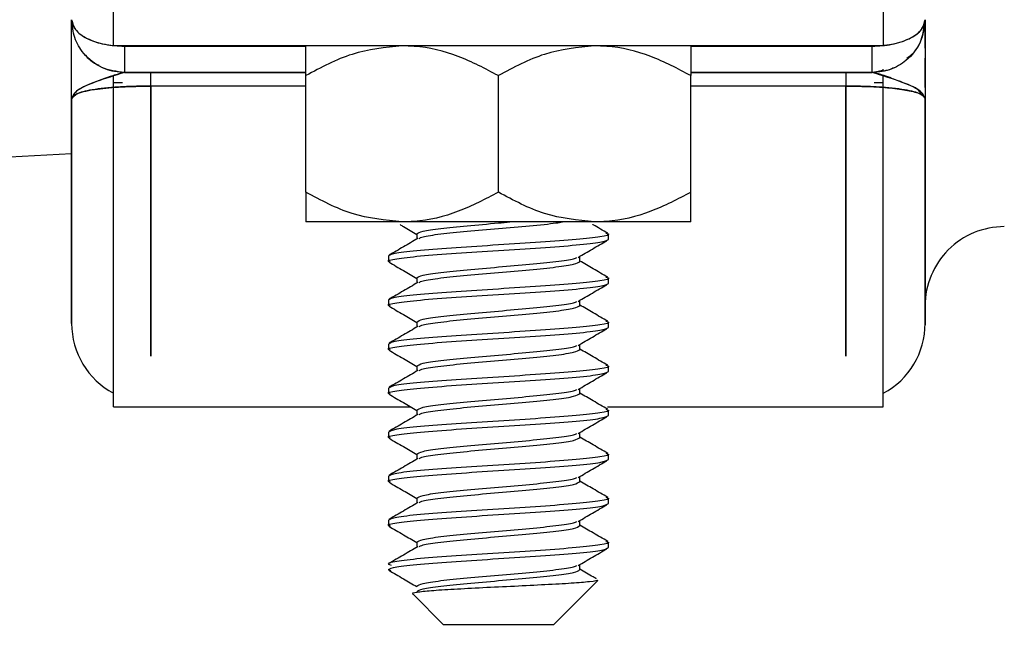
# Model space of a CAD drawing. Header units: inches. Extents: x 0.6 to 33.8, y 0 to 21.7.
# Tile 24 of 210: x 10.502 to 10.782, y 9.969 to 10.148. Entities that reach past the tile are written whole.
import ezdxf

# ---------------------------------------------------------------- set-up
doc = ezdxf.new("R2010")
doc.units = ezdxf.units.IN
doc.header["$MEASUREMENT"] = 0
doc.layers.add('FORMAT', color=7, linetype='Continuous')
doc.styles.add('SLDTEXTSTYLE3', font='TXT', dxfattribs={"width": 0.75})
doc.dimstyles.new('SLDDIMSTYLE0', dxfattribs={"dimtxt": 0.125, "dimasz": 0.13, "dimexe": 0, "dimexo": 0.0625, "dimgap": 0.03125, "dimtad": 0, "dimtih": 1, "dimtoh": 1, "dimdec": 1, "dimlfac": 4, "dimrnd": 1e-09, "dimzin": 12, "dimdsep": 46, "dimtxsty": 'SLDTEXTSTYLE3', "dimsah": 1, "dimcen": 0.09, "dimadec": 0, "dimazin": 3, "dimtfac": 1, "dimtdec": 1, "dimtofl": 0, "dimtmove": 0, "dimatfit": 3, "dimfxl": 1, "dimfrac": 2, "dimtolj": 1, "dimtzin": 12, "dimarcsym": 0})

# ---------------------------------------------------------------- blocks, each defined once
blk = doc.blocks.new('_D_1')
at = {"layer": 'FORMAT'}
for p, q in [((6.1417466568, 17.3401102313), (2.5481797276, 17.3401102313)), ((2.6731797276, 17.3401102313), (2.6731797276, 11.0747332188)), ((2.4884575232, 11.0493425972), (2.4503715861, 11.0493425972)), ((2.4503715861, 11.0493425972), (2.4503715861, 10.8509050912)), ((2.8579019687, 11.0493425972), (2.8959879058, 11.0493425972)), ((2.8959879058, 11.0493425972), (2.8959879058, 10.8509050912)), ((2.4503715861, 10.8509050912), (2.4884575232, 10.8509050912)), ((2.8959879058, 10.8509050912), (2.8579019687, 10.8509050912)), ((2.6731797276, 4.3985055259), (2.6731797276, 10.6638825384)), ((13.1545117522, 4.3985055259), (2.5481797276, 4.3985055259))]:
    blk.add_line(p, q, dxfattribs=at)
for points in [[(2.6731797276, 17.3401102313), (2.6531797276, 17.2101102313), (2.6931797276, 17.2101102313)], [(2.6731797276, 4.3985055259), (2.6931797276, 4.5285055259), (2.6531797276, 4.5285055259)]]:
    blk.add_solid(points, dxfattribs=at)
at = {"layer": 'FORMAT', "char_height": 0.125, "attachment_point": 1, "style": 'SLDTEXTSTYLE3'}
for s, insert in [('1315', (2.4884575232, 11.0120385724)), ('51.8', (2.5115477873, 10.8250159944))]:
    blk.add_mtext(s, dxfattribs=dict(at, insert=insert))

msp = doc.modelspace()

# ---------------------------------------------------------------- linework, layer by layer
at = {"color": 7, "linetype": 'Continuous'}
for p, q in [((10.528894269, 10.1409836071), (10.528894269, 10.1534836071)), ((10.747644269, 10.1534836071), (10.747644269, 10.1409836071)), ((10.759519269, 10.1403205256), (10.759519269, 10.1484092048)), ((10.747644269, 10.1409836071), (10.528894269, 10.1409836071)), ((10.532019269, 10.1409092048), (10.532019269, 10.1409836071)), ((10.532019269, 10.1409836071), (10.532019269, 10.1409092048)), ((10.532019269, 10.1409092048), (10.532019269, 10.1334092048)), ((10.583581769, 10.1409092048), (10.532019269, 10.1409092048)), ((10.532019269, 10.1409092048), (10.583581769, 10.1409092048)), ((10.744519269, 10.1409092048), (10.692956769, 10.1409092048)), ((10.692956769, 10.1409092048), (10.744519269, 10.1409092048)), ((10.744519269, 10.1409836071), (10.744519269, 10.1409092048)), ((10.744519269, 10.1409092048), (10.744519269, 10.1409836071)), ((10.744519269, 10.1334092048), (10.744519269, 10.1409092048)), ((10.759519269, 10.1334092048), (10.759519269, 10.1375092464)), ((10.539519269, 10.1334092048), (10.532019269, 10.1334092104)), ((10.583581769, 10.1334092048), (10.532019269, 10.1334092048)), ((10.532019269, 10.1334092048), (10.583581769, 10.1334092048)), ((10.539519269, 10.129556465), (10.539519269, 10.1334092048)), ((10.744519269, 10.1334092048), (10.692956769, 10.1334092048)), ((10.692956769, 10.1334092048), (10.744519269, 10.1334092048)), ((10.737019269, 10.1334092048), (10.737019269, 10.129556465)), ((10.744519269, 10.1334092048), (10.7473694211, 10.1340489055)), ((10.747644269, 10.1340255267), (10.747644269, 10.1343641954)), ((10.759519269, 10.1291523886), (10.759519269, 10.1334092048)), ((10.528894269, 10.1305556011), (10.528894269, 10.1324119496)), ((10.528894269, 10.0384958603), (10.528894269, 10.1305556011)), ((10.528894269, 10.1305556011), (10.5315133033, 10.1305556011)), ((10.583581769, 10.0994437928), (10.583581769, 10.1325234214)), ((10.638269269, 10.0994437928), (10.638269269, 10.1325234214)), ((10.692956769, 10.0994437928), (10.692956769, 10.1325234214)), ((10.7450253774, 10.1305556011), (10.747644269, 10.1305556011)), ((10.747644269, 10.1305556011), (10.747644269, 10.13241208)), ((10.747644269, 10.0384958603), (10.747644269, 10.1305556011)), ((10.583581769, 10.129556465), (10.539519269, 10.129556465)), ((10.539519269, 10.129556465), (10.539519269, 10.0528496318)), ((10.583581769, 10.129556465), (10.539519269, 10.129556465)), ((10.539519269, 10.0528496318), (10.539519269, 10.129556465)), ((10.737019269, 10.129556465), (10.692956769, 10.129556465)), ((10.737019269, 10.129556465), (10.692956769, 10.129556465)), ((10.737019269, 10.0528496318), (10.737019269, 10.129556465)), ((10.737019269, 10.129556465), (10.737019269, 10.0528496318)), ((10.517019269, 10.1259092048), (10.517019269, 10.0621592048)), ((10.759519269, 10.0621592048), (10.759519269, 10.1259092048)), ((10.4874917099, 10.1088521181), (10.517019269, 10.1103995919)), ((10.610925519, 10.0909836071), (10.583581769, 10.0909836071)), ((10.665613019, 10.0909836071), (10.610925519, 10.0909836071)), ((10.692956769, 10.0909836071), (10.665613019, 10.0909836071)), ((10.6151382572, 10.0875706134), (10.6151382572, 10.0861472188)), ((10.669519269, 10.0860081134), (10.669519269, 10.0875706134)), ((10.607019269, 10.0813206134), (10.607019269, 10.0797581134)), ((10.6614002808, 10.0797581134), (10.6614002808, 10.0811990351)), ((10.6151382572, 10.0750706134), (10.6151382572, 10.0736472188)), ((10.669519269, 10.0735081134), (10.669519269, 10.0750706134)), ((10.607019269, 10.0688206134), (10.607019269, 10.0672581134)), ((10.6614002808, 10.0672581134), (10.6614002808, 10.0686990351)), ((10.6151382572, 10.0625706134), (10.6151382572, 10.0611472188)), ((10.669519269, 10.0610081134), (10.669519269, 10.0625706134)), ((10.607019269, 10.0563206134), (10.607019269, 10.0547581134)), ((10.6614002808, 10.0547581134), (10.6614002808, 10.0561990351)), ((10.6151382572, 10.0500706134), (10.6151382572, 10.0486472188)), ((10.669519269, 10.0485081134), (10.669519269, 10.0500706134)), ((10.607019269, 10.0438206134), (10.607019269, 10.0422581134)), ((10.6614002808, 10.0422581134), (10.6614002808, 10.0436990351)), ((10.528894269, 10.0384958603), (10.6133118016, 10.0384958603)), ((10.6693014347, 10.0384958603), (10.747644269, 10.0384958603)), ((10.6151382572, 10.0375706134), (10.6151382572, 10.0361472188)), ((10.669519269, 10.0360081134), (10.669519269, 10.0375706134)), ((10.607019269, 10.0313206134), (10.607019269, 10.0297581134)), ((10.6614002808, 10.0297581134), (10.6614002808, 10.0311990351)), ((10.6151382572, 10.0250706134), (10.6151382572, 10.0236472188)), ((10.669519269, 10.0235081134), (10.669519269, 10.0250706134)), ((10.607019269, 10.0188206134), (10.607019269, 10.0172581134)), ((10.6614002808, 10.0172581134), (10.6614002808, 10.0186990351)), ((10.6151382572, 10.0125706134), (10.6151382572, 10.0111472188)), ((10.669519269, 10.0110081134), (10.669519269, 10.0125706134)), ((10.607019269, 10.0063206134), (10.607019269, 10.0047581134)), ((10.6614002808, 10.0047581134), (10.6614002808, 10.0061990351)), ((10.6151382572, 10.0000706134), (10.6151382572, 9.9986472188)), ((10.669519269, 9.9985081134), (10.669519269, 10.0000706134)), ((10.6614002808, 9.9922581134), (10.6614002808, 9.9936990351)), ((10.6077168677, 9.9917889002), (10.607019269, 9.9922581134)), ((10.653894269, 9.9766331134), (10.6664878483, 9.9892266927)), ((10.6140122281, 9.9852651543), (10.622644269, 9.9766331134)), ((10.638269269, 9.9766331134), (10.622644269, 9.9766331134)), ((10.653894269, 9.9766331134), (10.638269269, 9.9766331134))]:
    msp.add_line(p, q, dxfattribs=at)
for centre, radius, start, end in [((10.782019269, 10.0671592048), 0.0225000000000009, 89.9999999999, 179.9999999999), ((10.539519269, 10.0621592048), 0.0225, 180, 241.8213572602), ((10.737019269, 10.0621592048), 0.0225000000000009, 298.1786427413, 359.9999999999)]:
    msp.add_arc(centre, radius, start, end, dxfattribs=at)
for points, knots in [([(10.015818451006, 10.18340920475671), (10.01934404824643, 10.17772164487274), (10.05403775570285, 10.12175310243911), (10.12086191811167, 10.01687945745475), (10.22238761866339, 9.872889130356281), (10.33639632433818, 9.735776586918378), (10.4604591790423, 9.604673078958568), (10.59279146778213, 9.477992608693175), (10.71771056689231, 9.365569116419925), (10.817606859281, 9.277903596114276), (10.87135451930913, 9.23032826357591), (10.8907505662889, 9.213159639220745)], [0, 0, 0, 0, 0.015286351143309, 0.1504256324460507, 0.2850071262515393, 0.4184212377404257, 0.5575859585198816, 0.69681752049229, 0.8362366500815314, 0.9409023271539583, 1, 1, 1, 1]), ([(10.5320192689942, 10.1334092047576), (10.52980544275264, 10.13370344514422), (10.52528875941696, 10.13430375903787), (10.52040201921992, 10.13837996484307), (10.5175461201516, 10.14327991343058), (10.51719617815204, 10.14668686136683), (10.51701926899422, 10.14840920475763)], [0, 0, 0, 0, 0.2653977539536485, 0.5414686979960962, 0.7681947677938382, 1, 1, 1, 1]), ([(10.51701926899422, 10.14840920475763), (10.51729830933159, 10.14731576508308), (10.51784691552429, 10.14516601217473), (10.52177836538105, 10.14268681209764), (10.52676374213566, 10.14118074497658), (10.53028299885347, 10.14099891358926), (10.53201926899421, 10.1409092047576)], [0, 0, 0, 0, 0.2935361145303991, 0.5771055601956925, 0.7913596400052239, 1, 1, 1, 1]), ([(10.51701926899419, 10.12590920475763), (10.5170192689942, 10.13171700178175), (10.51701926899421, 10.13980703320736), (10.51701926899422, 10.14736959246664), (10.51701926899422, 10.14806259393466), (10.51701926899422, 10.14840920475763)], [0, 0, 0, 0, 0.5598569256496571, 0.7798585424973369, 1, 1, 1, 1]), ([(10.51701926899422, 10.14840920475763), (10.51722155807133, 10.14747165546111), (10.51763685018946, 10.14554690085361), (10.52051851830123, 10.14340621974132), (10.52371579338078, 10.14210004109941), (10.52639449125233, 10.14140804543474), (10.52918554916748, 10.14098727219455), (10.53108113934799, 10.1409350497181), (10.53201926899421, 10.1409092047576)], [0, 0, 0, 0, 0.2517259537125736, 0.5167842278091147, 0.6485134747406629, 0.7718251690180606, 0.887076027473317, 1, 1, 1, 1]), ([(10.74451926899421, 10.14090920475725), (10.74673320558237, 10.14105628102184), (10.75125006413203, 10.14135634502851), (10.75613738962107, 10.14339434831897), (10.758992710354, 10.14584453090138), (10.75934245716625, 10.14754801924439), (10.75951926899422, 10.14840920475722)], [0, 0, 0, 0, 0.2654040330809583, 0.5414755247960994, 0.7681964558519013, 0.9999999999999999, 0.9999999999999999, 0.9999999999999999, 0.9999999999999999]), ([(10.75951926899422, 10.14840920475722), (10.75924040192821, 10.14622227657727), (10.75869214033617, 10.14192270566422), (10.75476090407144, 10.13696389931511), (10.7497750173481, 10.13395213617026), (10.74625561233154, 10.13358857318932), (10.7445192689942, 10.13340920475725)], [0, 0, 0, 0, 0.2935339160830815, 0.577097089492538, 0.7913554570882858, 1, 1, 1, 1]), ([(10.74451926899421, 10.14090920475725), (10.74545734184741, 10.14093505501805), (10.74735292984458, 10.14098729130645), (10.7501438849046, 10.14140800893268), (10.75282264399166, 10.14210000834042), (10.756019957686, 10.14340617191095), (10.75890168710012, 10.14554690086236), (10.7593169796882, 10.1474716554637), (10.75951926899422, 10.14840920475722)], [0, 0, 0, 0, 0.1129172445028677, 0.2281747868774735, 0.3514720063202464, 0.4832157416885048, 0.7482740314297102, 1, 1, 1, 1]), ([(10.75434694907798, 10.13751947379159), (10.75494397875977, 10.13793805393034), (10.75695706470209, 10.13934943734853), (10.75890963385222, 10.14330149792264), (10.75931610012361, 10.14670699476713), (10.75951926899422, 10.14840920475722)], [0, 0, 0, 0, 0.1741501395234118, 0.5872056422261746, 1, 1, 1, 1]), ([(10.75951926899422, 10.14840920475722), (10.75951926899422, 10.14783598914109), (10.75951926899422, 10.14668785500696), (10.75951926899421, 10.13766816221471), (10.75951926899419, 10.13037161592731), (10.75951926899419, 10.12590920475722)], [0, 0, 0, 0, 0.279160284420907, 0.5591498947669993, 1, 1, 1, 1]), ([(10.51701926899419, 10.12590918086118), (10.5170192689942, 10.13123480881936), (10.51701926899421, 10.1387905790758), (10.51701926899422, 10.14383908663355), (10.51701926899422, 10.14532919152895)], [0, 0, 0, 0, 0.7048424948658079, 1, 1, 1, 1]), ([(10.75951926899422, 10.14533206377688), (10.75951926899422, 10.14384456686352), (10.75951926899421, 10.13879817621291), (10.75951926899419, 10.13123971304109), (10.75951926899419, 10.1259092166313)], [0, 0, 0, 0, 0.2947645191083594, 1, 1, 1, 1]), ([(10.53201926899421, 10.1409092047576), (10.53201926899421, 10.13980745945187), (10.5320192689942, 10.13760800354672), (10.5320192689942, 10.13514732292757), (10.5320192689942, 10.13368798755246), (10.5320192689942, 10.13350211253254), (10.5320192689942, 10.1334092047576)], [0, 0, 0, 0, 0.2801398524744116, 0.5592538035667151, 0.7796974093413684, 1, 1, 1, 1]), ([(10.61092551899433, 10.14098360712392), (10.60611468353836, 10.14049447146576), (10.596569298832, 10.13952395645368), (10.58788781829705, 10.13484446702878), (10.58358176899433, 10.1325234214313)], [0, 0, 0, 0, 0.5039959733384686, 1, 1, 1, 1]), ([(10.58358176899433, 10.1325234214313), (10.58358176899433, 10.13336813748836), (10.58358176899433, 10.13776371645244), (10.58358176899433, 10.14084693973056), (10.58358176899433, 10.1409724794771), (10.58358176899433, 10.14098360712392)], [0, 0, 0, 0, 0.1781750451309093, 0.927154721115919, 1, 1, 1, 1]), ([(10.63826926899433, 10.1325234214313), (10.6345253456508, 10.13449963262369), (10.62690949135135, 10.13851962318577), (10.61746737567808, 10.14080936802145), (10.61207071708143, 10.14095310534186), (10.61092551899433, 10.14098360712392)], [0, 0, 0, 0, 0.432382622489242, 0.8795487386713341, 1, 1, 1, 1]), ([(10.66561301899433, 10.14098360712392), (10.66080218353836, 10.14049447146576), (10.65125679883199, 10.13952395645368), (10.64257531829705, 10.13484446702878), (10.63826926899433, 10.1325234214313)], [0, 0, 0, 0, 0.5039959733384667, 1, 1, 1, 1]), ([(10.69295676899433, 10.1325234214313), (10.6892128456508, 10.13449963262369), (10.68159699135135, 10.13851962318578), (10.67215487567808, 10.14080936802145), (10.66675821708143, 10.14095310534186), (10.66561301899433, 10.14098360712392)], [0, 0, 0, 0, 0.4323826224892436, 0.879548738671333, 0.9999999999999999, 0.9999999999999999, 0.9999999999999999, 0.9999999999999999]), ([(10.69295676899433, 10.14098360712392), (10.69295676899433, 10.1409724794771), (10.69295676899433, 10.14084693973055), (10.69295676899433, 10.13776371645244), (10.69295676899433, 10.13336813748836), (10.69295676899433, 10.1325234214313)], [0, 0, 0, 0, 0.0728452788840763, 0.8218249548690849, 0.9999999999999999, 0.9999999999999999, 0.9999999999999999, 0.9999999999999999]), ([(10.7445192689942, 10.13340920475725), (10.7445192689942, 10.1335513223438), (10.7445192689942, 10.13383503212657), (10.7445192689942, 10.13584783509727), (10.74451926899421, 10.13831987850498), (10.74451926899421, 10.14004627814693), (10.74451926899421, 10.14090920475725)], [0, 0, 0, 0, 0.28014296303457, 0.5592502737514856, 0.7796948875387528, 1, 1, 1, 1]), ([(10.5320192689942, 10.1334092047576), (10.53108227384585, 10.13346104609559), (10.52918886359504, 10.13356580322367), (10.52638090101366, 10.13439977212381), (10.52377294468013, 10.13582163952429), (10.52179003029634, 10.13714512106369), (10.52113002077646, 10.1382190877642), (10.52099815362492, 10.13843366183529)], [0, 0, 0, 0, 0.2187857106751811, 0.4421059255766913, 0.6810100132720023, 0.9362671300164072, 1, 1, 1, 1]), ([(10.5221794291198, 10.13720993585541), (10.52226815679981, 10.13708746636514), (10.52287628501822, 10.13624807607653), (10.52388608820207, 10.13586992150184), (10.52474855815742, 10.13554694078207)], [0, 0, 0, 0, 0.1459029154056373, 0.9999999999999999, 0.9999999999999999, 0.9999999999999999, 0.9999999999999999]), ([(10.94093739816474, 9.255151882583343), (10.92013310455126, 9.273660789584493), (10.85148328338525, 9.334736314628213), (10.73415989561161, 9.437387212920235), (10.60354945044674, 9.55672387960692), (10.48804146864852, 9.669749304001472), (10.38795166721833, 9.77640432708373), (10.293562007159, 9.88811551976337), (10.20691596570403, 10.0063802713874), (10.1517251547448, 10.08906265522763), (10.12475769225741, 10.13210556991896), (10.12394093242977, 10.1334092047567)], [0, 0, 0, 0, 0.0692652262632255, 0.228560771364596, 0.3876808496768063, 0.509168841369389, 0.6304745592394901, 0.7516127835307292, 0.8733051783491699, 0.9961628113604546, 0.9999999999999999, 0.9999999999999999, 0.9999999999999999, 0.9999999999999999]), ([(10.53201926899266, 10.1334092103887), (10.52927389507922, 10.13256442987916), (10.52414262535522, 10.13098548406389), (10.51789622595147, 10.12834055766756), (10.5173171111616, 10.12673496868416), (10.51701926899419, 10.12590920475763)], [0, 0, 0, 0, 0.3585107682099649, 0.6700782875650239, 1, 1, 1, 1]), ([(10.5320192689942, 10.1334092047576), (10.53094796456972, 10.13314065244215), (10.52806760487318, 10.13241860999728), (10.52204800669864, 10.13010658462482), (10.5177822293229, 10.12812464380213), (10.51727580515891, 10.12665411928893), (10.51701926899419, 10.12590920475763)], [0, 0, 0, 0, 0.1590602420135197, 0.4276568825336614, 0.7100716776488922, 1, 1, 1, 1]), ([(10.53951926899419, 10.12955646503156), (10.53951926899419, 10.13017094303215), (10.53951926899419, 10.13139980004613), (10.5395192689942, 10.13298925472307), (10.5395192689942, 10.13325010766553), (10.5395192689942, 10.13340920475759)], [0, 0, 0, 0, 0.280654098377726, 0.5612629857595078, 1, 1, 1, 1]), ([(10.73701926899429, 10.13340920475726), (10.73701926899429, 10.13334291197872), (10.73701926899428, 10.13321037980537), (10.73701926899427, 10.13203926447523), (10.73701926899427, 10.13049709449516), (10.73701926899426, 10.12955646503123)], [0, 0, 0, 0, 0.2807698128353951, 0.5613135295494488, 1, 1, 1, 1]), ([(10.75067774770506, 10.13479144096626), (10.75046746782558, 10.13467826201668), (10.7494376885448, 10.13412400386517), (10.74733953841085, 10.13358471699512), (10.7454529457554, 10.13346730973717), (10.7445192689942, 10.13340920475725)], [0, 0, 0, 0, 0.1147356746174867, 0.5618817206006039, 1, 1, 1, 1]), ([(10.75951926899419, 10.12590920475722), (10.75922153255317, 10.12673591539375), (10.75864295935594, 10.12834241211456), (10.75239922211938, 10.13098571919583), (10.74726720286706, 10.132564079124), (10.74451926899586, 10.13340921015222)], [0, 0, 0, 0, 0.3299859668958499, 0.641241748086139, 1, 1, 1, 1]), ([(10.75837480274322, 10.12731251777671), (10.75811852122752, 10.12778434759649), (10.75739827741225, 10.12911036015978), (10.75245116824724, 10.13076047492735), (10.74717241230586, 10.13286326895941), (10.74527861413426, 10.13325295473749), (10.74451926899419, 10.13340920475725)], [0, 0, 0, 0, 0.2265544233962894, 0.6366999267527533, 0.8543297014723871, 0.9999999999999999, 0.9999999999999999, 0.9999999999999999, 0.9999999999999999]), ([(10.53951926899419, 10.12955646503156), (10.53794872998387, 10.12954337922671), (10.53477592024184, 10.12951694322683), (10.53025649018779, 10.1293043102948), (10.52615818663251, 10.12896974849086), (10.5216109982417, 10.12836575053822), (10.51777096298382, 10.12736373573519), (10.51727285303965, 10.12639989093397), (10.51701926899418, 10.12590920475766)], [0, 0, 0, 0, 0.1153160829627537, 0.2329620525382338, 0.3551302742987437, 0.483512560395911, 0.7370601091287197, 1, 1, 1, 1]), ([(10.51701926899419, 10.12590920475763), (10.51733543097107, 10.12645706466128), (10.51795489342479, 10.12753049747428), (10.52327315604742, 10.12869946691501), (10.53089867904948, 10.12942360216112), (10.53666897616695, 10.12951253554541), (10.53951926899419, 10.12955646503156)], [0, 0, 0, 0, 0.294582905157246, 0.5771821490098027, 0.7911451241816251, 1, 1, 1, 1]), ([(10.75951926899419, 10.12590920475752), (10.75926616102, 10.12639989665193), (10.75876859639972, 10.12736450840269), (10.75493104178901, 10.12836685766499), (10.75038478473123, 10.12897269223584), (10.74628782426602, 10.12930621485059), (10.74176668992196, 10.12951742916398), (10.73859150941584, 10.12954353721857), (10.73701926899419, 10.12955646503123)], [0, 0, 0, 0, 0.2627128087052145, 0.5164459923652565, 0.6447319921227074, 0.7668717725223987, 0.8845629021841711, 1, 1, 1, 1]), ([(10.73701926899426, 10.12955646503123), (10.73943329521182, 10.12952503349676), (10.74430488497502, 10.12946160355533), (10.75061548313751, 10.12898081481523), (10.75562206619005, 10.12823235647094), (10.75892767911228, 10.12719644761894), (10.75932000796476, 10.12634277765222), (10.75951926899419, 10.12590920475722)], [0, 0, 0, 0, 0.1769812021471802, 0.3571542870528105, 0.542744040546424, 0.7677629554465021, 1, 1, 1, 1]), ([(10.51701926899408, 10.06215982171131), (10.51701926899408, 10.0629637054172), (10.51701926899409, 10.06459479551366), (10.51701926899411, 10.07787764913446), (10.51701926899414, 10.09800991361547), (10.51701926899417, 10.11669803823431), (10.51701926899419, 10.12590918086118)], [0, 0, 0, 0, 0.2464163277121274, 0.4999818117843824, 0.7535472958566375, 0.9999999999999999, 0.9999999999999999, 0.9999999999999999, 0.9999999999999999]), ([(10.75951926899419, 10.1259092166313), (10.75951926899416, 10.11672062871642), (10.75951926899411, 10.09807827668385), (10.75951926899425, 10.07759500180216), (10.75951926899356, 10.06564052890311), (10.75951926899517, 10.06077361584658), (10.75951926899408, 10.06215961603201), (10.75951926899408, 10.06215982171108)], [0, 0, 0, 0, 0.24643491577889, 0.4999817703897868, 0.7535286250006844, 0.9999634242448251, 1, 1, 1, 1]), ([(10.61092551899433, 10.09098360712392), (10.60611468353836, 10.09147274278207), (10.596569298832, 10.09244325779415), (10.58788781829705, 10.09712274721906), (10.58358176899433, 10.09944379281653)], [0, 0, 0, 0, 0.5039959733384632, 1, 1, 1, 1]), ([(10.58358176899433, 10.09944379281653), (10.58358176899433, 10.09859907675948), (10.58358176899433, 10.0942034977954), (10.58358176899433, 10.09112027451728), (10.58358176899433, 10.09099473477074), (10.58358176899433, 10.09098360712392)], [0, 0, 0, 0, 0.1781750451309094, 0.9271547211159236, 1, 1, 1, 1]), ([(10.63826926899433, 10.09944379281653), (10.6345253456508, 10.09746758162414), (10.62690949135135, 10.09344759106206), (10.61746737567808, 10.09115784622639), (10.61207071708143, 10.09101410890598), (10.61092551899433, 10.09098360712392)], [0, 0, 0, 0, 0.4323826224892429, 0.8795487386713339, 1, 1, 1, 1]), ([(10.66561301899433, 10.09098360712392), (10.66080218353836, 10.09147274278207), (10.65125679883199, 10.09244325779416), (10.64257531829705, 10.09712274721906), (10.63826926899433, 10.09944379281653)], [0, 0, 0, 0, 0.5039959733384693, 0.9999999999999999, 0.9999999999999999, 0.9999999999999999, 0.9999999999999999]), ([(10.69295676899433, 10.09944379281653), (10.6892128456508, 10.09746758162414), (10.68159699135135, 10.09344759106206), (10.67215487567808, 10.09115784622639), (10.66675821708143, 10.09101410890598), (10.66561301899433, 10.09098360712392)], [0, 0, 0, 0, 0.4323826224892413, 0.8795487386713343, 1, 1, 1, 1]), ([(10.69295676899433, 10.09098360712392), (10.69295676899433, 10.09099473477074), (10.69295676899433, 10.09112027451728), (10.69295676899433, 10.0942034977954), (10.69295676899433, 10.09859907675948), (10.69295676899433, 10.09944379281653)], [0, 0, 0, 0, 0.0728452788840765, 0.8218249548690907, 1, 1, 1, 1]), ([(10.61033860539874, 10.09022698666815), (10.61064989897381, 10.09004604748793), (10.61224999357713, 10.08911599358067), (10.61384973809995, 10.08818309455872), (10.61513825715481, 10.08743168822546)], [0, 0, 0, 0, 0.1945469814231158, 1, 1, 1, 1]), ([(10.61513825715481, 10.08757061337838), (10.61548537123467, 10.08783103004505), (10.61617959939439, 10.08835186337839), (10.62153734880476, 10.08913311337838), (10.62915004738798, 10.08991436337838), (10.63642719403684, 10.09053119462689), (10.64044907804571, 10.09088760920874), (10.64153234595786, 10.09098360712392)], [0, 0, 0, 0, 0.2289046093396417, 0.4578092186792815, 0.6867138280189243, 0.9156184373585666, 1, 1, 1, 1]), ([(10.61574522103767, 10.08627742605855), (10.61600371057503, 10.08644807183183), (10.61665667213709, 10.08687913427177), (10.62157647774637, 10.08757061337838), (10.62915516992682, 10.08835186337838), (10.6383073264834, 10.08913311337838), (10.64723113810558, 10.08991436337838), (10.65375571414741, 10.09053119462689), (10.65589700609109, 10.09088760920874), (10.65647374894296, 10.09098360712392)], [0, 0, 0, 0, 0.1087797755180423, 0.2747848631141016, 0.4407899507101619, 0.6067950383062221, 0.7728001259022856, 0.9388052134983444, 1, 1, 1, 1]), ([(10.66932384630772, 10.08778610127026), (10.66795305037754, 10.0885816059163), (10.66653966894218, 10.08940182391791), (10.66512631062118, 10.09022543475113), (10.66508372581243, 10.09025025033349)], [0, 0, 0, 0, 0.9698697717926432, 1, 1, 1, 1]), ([(10.60763680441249, 10.0795552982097), (10.60739316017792, 10.07962290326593), (10.60621099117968, 10.07995092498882), (10.60887933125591, 10.08053936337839), (10.61553421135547, 10.08132061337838), (10.62601691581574, 10.08210186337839), (10.63826059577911, 10.08288311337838), (10.65055631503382, 10.08366436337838), (10.66088290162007, 10.08444561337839), (10.66811021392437, 10.08522686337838), (10.66904958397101, 10.08574769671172), (10.66951926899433, 10.08600811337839)], [0, 0, 0, 0, 0.0314304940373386, 0.1525016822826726, 0.2735728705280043, 0.3946440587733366, 0.5157152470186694, 0.6367864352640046, 0.757857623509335, 0.8789288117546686, 1, 1, 1, 1]), ([(10.66882403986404, 10.08779894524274), (10.66910234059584, 10.08772283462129), (10.67033286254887, 10.08738630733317), (10.66767191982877, 10.08678936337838), (10.66100092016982, 10.08600811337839), (10.65052253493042, 10.08522686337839), (10.63827769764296, 10.08444561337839), (10.62598228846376, 10.08366436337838), (10.61565561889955, 10.08288311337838), (10.60842832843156, 10.08210186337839), (10.60748895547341, 10.08158103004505), (10.60701926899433, 10.08132061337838)], [0, 0, 0, 0, 0.0352454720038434, 0.1558397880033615, 0.2764341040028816, 0.3970284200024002, 0.5176227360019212, 0.638217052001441, 0.7588113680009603, 0.8794056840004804, 1, 1, 1, 1]), ([(10.61536936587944, 10.08628187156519), (10.61400952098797, 10.08548910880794), (10.61128794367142, 10.08390248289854), (10.6085628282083, 10.08231938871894), (10.60719932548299, 10.0815272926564)], [0, 0, 0, 0, 0.4996532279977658, 1, 1, 1, 1]), ([(10.66094878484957, 10.08093452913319), (10.66229445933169, 10.08172355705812), (10.66498666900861, 10.08330211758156), (10.66768995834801, 10.0848790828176), (10.66904203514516, 10.08566781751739)], [0, 0, 0, 0, 0.4998401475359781, 1, 1, 1, 1]), ([(10.61513825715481, 10.07507061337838), (10.61548598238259, 10.07533103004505), (10.61618143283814, 10.07585186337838), (10.62153001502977, 10.07663311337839), (10.62917754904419, 10.07741436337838), (10.63826427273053, 10.07819561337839), (10.6473809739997, 10.07897686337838), (10.65493857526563, 10.07975811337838), (10.65967836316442, 10.08041023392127), (10.66031411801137, 10.08080193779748), (10.66052720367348, 10.08093322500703)], [0, 0, 0, 0, 0.1332597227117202, 0.2665194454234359, 0.3997791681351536, 0.5330388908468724, 0.6662986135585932, 0.7995583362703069, 0.9328180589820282, 0.9999999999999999, 0.9999999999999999, 0.9999999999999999, 0.9999999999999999]), ([(10.66932384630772, 10.07528610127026), (10.66795305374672, 10.07608210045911), (10.66531184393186, 10.0776158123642), (10.66267067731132, 10.07915586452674), (10.66140028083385, 10.07989662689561)], [0, 0, 0, 0, 0.5190017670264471, 1, 1, 1, 1]), ([(10.60717366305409, 10.07956699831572), (10.60853998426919, 10.07877310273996), (10.61119513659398, 10.07723033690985), (10.61384970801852, 10.07568285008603), (10.61513825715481, 10.07493168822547)], [0, 0, 0, 0, 0.5145924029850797, 0.9999999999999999, 0.9999999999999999, 0.9999999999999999, 0.9999999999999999]), ([(10.61574522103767, 10.07377742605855), (10.6160038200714, 10.07394807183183), (10.61665705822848, 10.07437913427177), (10.62157394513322, 10.07507061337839), (10.6291645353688, 10.07585186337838), (10.63827239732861, 10.07663311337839), (10.64736148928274, 10.07741436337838), (10.65500838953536, 10.07819561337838), (10.66035713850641, 10.07897686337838), (10.66105256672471, 10.07949769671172), (10.66140028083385, 10.07975811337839)], [0, 0, 0, 0, 0.0855984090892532, 0.2162272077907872, 0.3468560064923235, 0.4774848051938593, 0.6081136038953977, 0.738742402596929, 0.8693712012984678, 1, 1, 1, 1]), ([(10.66882403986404, 10.07529894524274), (10.66910234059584, 10.07522283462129), (10.67033286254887, 10.07488630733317), (10.66767191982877, 10.07428936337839), (10.66100092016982, 10.07350811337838), (10.65052253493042, 10.07272686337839), (10.63827769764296, 10.07194561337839), (10.62598228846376, 10.07116436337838), (10.61565561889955, 10.07038311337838), (10.60842832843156, 10.06960186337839), (10.60748895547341, 10.06908103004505), (10.60701926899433, 10.06882061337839)], [0, 0, 0, 0, 0.0352454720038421, 0.1558397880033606, 0.2764341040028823, 0.3970284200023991, 0.5176227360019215, 0.6382170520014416, 0.7588113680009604, 0.879405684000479, 1, 1, 1, 1]), ([(10.60763680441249, 10.0670552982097), (10.60739316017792, 10.06712290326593), (10.60621099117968, 10.06745092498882), (10.60887933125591, 10.06803936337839), (10.61553421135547, 10.06882061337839), (10.62601691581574, 10.06960186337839), (10.63826059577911, 10.07038311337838), (10.65055631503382, 10.07116436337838), (10.66088290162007, 10.07194561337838), (10.66811021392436, 10.07272686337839), (10.66904958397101, 10.07324769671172), (10.66951926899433, 10.07350811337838)], [0, 0, 0, 0, 0.0314304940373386, 0.1525016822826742, 0.2735728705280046, 0.3946440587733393, 0.5157152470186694, 0.6367864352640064, 0.757857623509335, 0.8789288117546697, 1, 1, 1, 1]), ([(10.61536936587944, 10.07378187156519), (10.61400952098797, 10.07298910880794), (10.61128794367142, 10.07140248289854), (10.6085628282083, 10.06981938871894), (10.60719932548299, 10.0690272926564)], [0, 0, 0, 0, 0.4996532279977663, 1, 1, 1, 1]), ([(10.66094878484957, 10.06843452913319), (10.66229445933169, 10.06922355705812), (10.66498666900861, 10.07080211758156), (10.66768995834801, 10.0723790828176), (10.66904203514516, 10.0731678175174)], [0, 0, 0, 0, 0.4998401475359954, 1, 1, 1, 1]), ([(10.60717366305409, 10.06706699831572), (10.60853998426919, 10.06627310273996), (10.61119513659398, 10.06473033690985), (10.61384970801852, 10.06318285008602), (10.61513825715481, 10.06243168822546)], [0, 0, 0, 0, 0.5145924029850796, 1, 1, 1, 1]), ([(10.61513825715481, 10.06257061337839), (10.61548598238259, 10.06283103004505), (10.61618143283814, 10.06335186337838), (10.62153001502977, 10.06413311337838), (10.62917754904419, 10.06491436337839), (10.63826427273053, 10.06569561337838), (10.6473809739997, 10.06647686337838), (10.65493857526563, 10.06725811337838), (10.65967836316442, 10.06791023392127), (10.66031411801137, 10.06830193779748), (10.66052720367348, 10.06843322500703)], [0, 0, 0, 0, 0.1332597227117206, 0.266519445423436, 0.3997791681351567, 0.5330388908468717, 0.6662986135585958, 0.7995583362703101, 0.9328180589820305, 1, 1, 1, 1]), ([(10.61574522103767, 10.06127742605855), (10.6160038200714, 10.06144807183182), (10.61665705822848, 10.06187913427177), (10.62157394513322, 10.06257061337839), (10.6291645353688, 10.06335186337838), (10.63827239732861, 10.06413311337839), (10.64736148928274, 10.06491436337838), (10.65500838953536, 10.06569561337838), (10.66035713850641, 10.06647686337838), (10.66105256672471, 10.06699769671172), (10.66140028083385, 10.06725811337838)], [0, 0, 0, 0, 0.0855984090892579, 0.2162272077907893, 0.3468560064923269, 0.4774848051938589, 0.6081136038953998, 0.7387424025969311, 0.8693712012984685, 1, 1, 1, 1]), ([(10.66932384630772, 10.06278610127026), (10.66795305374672, 10.06358210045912), (10.66531184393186, 10.0651158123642), (10.66267067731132, 10.06665586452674), (10.66140028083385, 10.06739662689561)], [0, 0, 0, 0, 0.5190017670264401, 1, 1, 1, 1]), ([(10.60763680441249, 10.0545552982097), (10.60739316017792, 10.05462290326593), (10.60621099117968, 10.05495092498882), (10.60887933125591, 10.05553936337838), (10.61553421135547, 10.05632061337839), (10.62601691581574, 10.05710186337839), (10.63826059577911, 10.05788311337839), (10.65055631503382, 10.05866436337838), (10.66088290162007, 10.05944561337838), (10.66811021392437, 10.06022686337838), (10.66904958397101, 10.06074769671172), (10.66951926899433, 10.06100811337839)], [0, 0, 0, 0, 0.0314304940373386, 0.1525016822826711, 0.2735728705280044, 0.3946440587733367, 0.5157152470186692, 0.6367864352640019, 0.7578576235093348, 0.8789288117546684, 1, 1, 1, 1]), ([(10.66882403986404, 10.06279894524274), (10.66910234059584, 10.06272283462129), (10.67033286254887, 10.06238630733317), (10.66767191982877, 10.06178936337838), (10.66100092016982, 10.06100811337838), (10.65052253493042, 10.06022686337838), (10.63827769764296, 10.05944561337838), (10.62598228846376, 10.05866436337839), (10.61565561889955, 10.05788311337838), (10.60842832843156, 10.05710186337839), (10.60748895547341, 10.05658103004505), (10.60701926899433, 10.05632061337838)], [0, 0, 0, 0, 0.0352454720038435, 0.1558397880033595, 0.2764341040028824, 0.3970284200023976, 0.5176227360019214, 0.6382170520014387, 0.7588113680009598, 0.8794056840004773, 0.9999999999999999, 0.9999999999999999, 0.9999999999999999, 0.9999999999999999]), ([(10.61536936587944, 10.06128187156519), (10.61400952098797, 10.06048910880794), (10.61128794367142, 10.05890248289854), (10.6085628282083, 10.05731938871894), (10.60719932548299, 10.0565272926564)], [0, 0, 0, 0, 0.4996532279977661, 1, 1, 1, 1]), ([(10.66094878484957, 10.05593452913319), (10.66229445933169, 10.05672355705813), (10.66498666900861, 10.05830211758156), (10.66768995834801, 10.0598790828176), (10.66904203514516, 10.0606678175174)], [0, 0, 0, 0, 0.499840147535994, 1, 1, 1, 1]), ([(10.61513825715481, 10.05007061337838), (10.61548598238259, 10.05033103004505), (10.61618143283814, 10.05085186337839), (10.62153001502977, 10.05163311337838), (10.62917754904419, 10.05241436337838), (10.63826427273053, 10.05319561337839), (10.6473809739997, 10.05397686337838), (10.65493857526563, 10.05475811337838), (10.65967836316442, 10.05541023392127), (10.66031411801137, 10.05580193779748), (10.66052720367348, 10.05593322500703)], [0, 0, 0, 0, 0.1332597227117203, 0.2665194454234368, 0.3997791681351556, 0.5330388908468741, 0.6662986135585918, 0.7995583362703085, 0.9328180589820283, 1, 1, 1, 1]), ([(10.61574522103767, 10.04877742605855), (10.6160038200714, 10.04894807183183), (10.61665705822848, 10.04937913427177), (10.62157394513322, 10.05007061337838), (10.6291645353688, 10.05085186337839), (10.63827239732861, 10.05163311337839), (10.64736148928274, 10.05241436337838), (10.65500838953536, 10.05319561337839), (10.66035713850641, 10.05397686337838), (10.66105256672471, 10.05449769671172), (10.66140028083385, 10.05475811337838)], [0, 0, 0, 0, 0.0855984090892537, 0.2162272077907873, 0.3468560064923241, 0.4774848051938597, 0.6081136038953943, 0.7387424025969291, 0.8693712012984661, 1, 1, 1, 1]), ([(10.66932384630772, 10.05028610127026), (10.66795305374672, 10.05108210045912), (10.66531184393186, 10.0526158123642), (10.66267067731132, 10.05415586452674), (10.66140028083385, 10.05489662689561)], [0, 0, 0, 0, 0.5190017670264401, 1, 1, 1, 1]), ([(10.60717366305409, 10.05456699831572), (10.60853998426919, 10.05377310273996), (10.61119513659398, 10.05223033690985), (10.61384970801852, 10.05068285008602), (10.61513825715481, 10.04993168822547)], [0, 0, 0, 0, 0.5145924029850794, 0.9999999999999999, 0.9999999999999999, 0.9999999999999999, 0.9999999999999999]), ([(10.66882403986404, 10.05029894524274), (10.66910234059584, 10.05022283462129), (10.67033286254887, 10.04988630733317), (10.66767191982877, 10.04928936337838), (10.66100092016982, 10.04850811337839), (10.65052253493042, 10.04772686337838), (10.63827769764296, 10.04694561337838), (10.62598228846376, 10.04616436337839), (10.61565561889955, 10.04538311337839), (10.60842832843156, 10.04460186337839), (10.60748895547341, 10.04408103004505), (10.60701926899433, 10.04382061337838)], [0, 0, 0, 0, 0.0352454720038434, 0.1558397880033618, 0.2764341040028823, 0.397028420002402, 0.5176227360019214, 0.6382170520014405, 0.7588113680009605, 0.879405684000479, 0.9999999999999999, 0.9999999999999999, 0.9999999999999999, 0.9999999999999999]), ([(10.60763680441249, 10.0420552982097), (10.60739316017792, 10.04212290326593), (10.60621099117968, 10.04245092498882), (10.60887933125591, 10.04303936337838), (10.61553421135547, 10.04382061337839), (10.62601691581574, 10.04460186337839), (10.63826059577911, 10.04538311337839), (10.65055631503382, 10.04616436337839), (10.66088290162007, 10.04694561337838), (10.66811021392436, 10.04772686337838), (10.66904958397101, 10.04824769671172), (10.66951926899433, 10.04850811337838)], [0, 0, 0, 0, 0.0314304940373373, 0.1525016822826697, 0.2735728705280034, 0.3946440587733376, 0.5157152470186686, 0.6367864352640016, 0.7578576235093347, 0.8789288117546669, 1, 1, 1, 1]), ([(10.61536936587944, 10.04878187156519), (10.61400952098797, 10.04798910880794), (10.61128794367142, 10.04640248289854), (10.6085628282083, 10.04481938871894), (10.60719932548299, 10.0440272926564)], [0, 0, 0, 0, 0.4996532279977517, 0.9999999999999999, 0.9999999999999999, 0.9999999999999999, 0.9999999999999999]), ([(10.66094878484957, 10.04343452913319), (10.66229445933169, 10.04422355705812), (10.66498666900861, 10.04580211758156), (10.66768995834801, 10.0473790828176), (10.66904203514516, 10.0481678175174)], [0, 0, 0, 0, 0.4998401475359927, 1, 1, 1, 1]), ([(10.60717366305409, 10.04206699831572), (10.60853998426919, 10.04127310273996), (10.61119513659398, 10.03973033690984), (10.61384970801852, 10.03818285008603), (10.61513825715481, 10.03743168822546)], [0, 0, 0, 0, 0.5145924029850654, 1, 1, 1, 1]), ([(10.61513825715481, 10.03757061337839), (10.61548598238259, 10.03783103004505), (10.61618143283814, 10.03835186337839), (10.62153001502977, 10.03913311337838), (10.62917754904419, 10.03991436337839), (10.63826427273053, 10.04069561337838), (10.6473809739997, 10.04147686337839), (10.65493857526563, 10.04225811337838), (10.65967836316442, 10.04291023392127), (10.66031411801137, 10.04330193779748), (10.66052720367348, 10.04343322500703)], [0, 0, 0, 0, 0.1332597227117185, 0.266519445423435, 0.3997791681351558, 0.5330388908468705, 0.6662986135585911, 0.7995583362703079, 0.9328180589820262, 1, 1, 1, 1]), ([(10.61574522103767, 10.03627742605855), (10.6160038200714, 10.03644807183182), (10.61665705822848, 10.03687913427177), (10.62157394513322, 10.03757061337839), (10.6291645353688, 10.03835186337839), (10.63827239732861, 10.03913311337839), (10.64736148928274, 10.03991436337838), (10.65500838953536, 10.04069561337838), (10.66035713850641, 10.04147686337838), (10.66105256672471, 10.04199769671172), (10.66140028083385, 10.04225811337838)], [0, 0, 0, 0, 0.0855984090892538, 0.2162272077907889, 0.3468560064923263, 0.477484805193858, 0.6081136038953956, 0.7387424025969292, 0.8693712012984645, 1, 1, 1, 1]), ([(10.66932384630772, 10.03778610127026), (10.66795305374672, 10.03858210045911), (10.66531184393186, 10.04011581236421), (10.66267067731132, 10.04165586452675), (10.66140028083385, 10.04239662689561)], [0, 0, 0, 0, 0.5190017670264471, 1, 1, 1, 1]), ([(10.60763680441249, 10.0295552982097), (10.60739316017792, 10.02962290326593), (10.60621099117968, 10.02995092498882), (10.60887933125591, 10.03053936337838), (10.61553421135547, 10.03132061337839), (10.62601691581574, 10.03210186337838), (10.63826059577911, 10.03288311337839), (10.65055631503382, 10.03366436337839), (10.66088290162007, 10.03444561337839), (10.66811021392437, 10.03522686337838), (10.66904958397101, 10.03574769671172), (10.66951926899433, 10.03600811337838)], [0, 0, 0, 0, 0.0314304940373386, 0.152501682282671, 0.2735728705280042, 0.3946440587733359, 0.515715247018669, 0.6367864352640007, 0.7578576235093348, 0.8789288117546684, 0.9999999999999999, 0.9999999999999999, 0.9999999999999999, 0.9999999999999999]), ([(10.66882403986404, 10.03779894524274), (10.66910234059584, 10.03772283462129), (10.67033286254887, 10.03738630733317), (10.66767191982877, 10.03678936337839), (10.66100092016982, 10.03600811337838), (10.65052253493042, 10.03522686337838), (10.63827769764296, 10.03444561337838), (10.62598228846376, 10.03366436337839), (10.61565561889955, 10.03288311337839), (10.60842832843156, 10.03210186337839), (10.60748895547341, 10.03158103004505), (10.60701926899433, 10.03132061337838)], [0, 0, 0, 0, 0.0352454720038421, 0.1558397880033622, 0.2764341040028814, 0.3970284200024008, 0.5176227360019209, 0.6382170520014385, 0.7588113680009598, 0.8794056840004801, 1, 1, 1, 1]), ([(10.61536936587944, 10.03628187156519), (10.61400952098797, 10.03548910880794), (10.61128794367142, 10.03390248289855), (10.6085628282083, 10.03231938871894), (10.60719932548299, 10.0315272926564)], [0, 0, 0, 0, 0.4996532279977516, 1, 1, 1, 1]), ([(10.66094878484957, 10.03093452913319), (10.66229445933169, 10.03172355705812), (10.66498666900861, 10.03330211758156), (10.66768995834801, 10.0348790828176), (10.66904203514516, 10.03566781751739)], [0, 0, 0, 0, 0.499840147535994, 1, 1, 1, 1]), ([(10.60717366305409, 10.02956699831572), (10.60853998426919, 10.02877310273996), (10.61119513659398, 10.02723033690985), (10.61384970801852, 10.02568285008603), (10.61513825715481, 10.02493168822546)], [0, 0, 0, 0, 0.514592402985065, 1, 1, 1, 1]), ([(10.61513825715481, 10.02507061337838), (10.61548598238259, 10.02533103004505), (10.61618143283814, 10.02585186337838), (10.62153001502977, 10.02663311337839), (10.62917754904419, 10.02741436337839), (10.63826427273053, 10.02819561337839), (10.6473809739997, 10.02897686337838), (10.65493857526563, 10.02975811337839), (10.65967836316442, 10.03041023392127), (10.66031411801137, 10.03080193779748), (10.66052720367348, 10.03093322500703)], [0, 0, 0, 0, 0.1332597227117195, 0.2665194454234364, 0.3997791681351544, 0.533038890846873, 0.6662986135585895, 0.7995583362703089, 0.9328180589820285, 1, 1, 1, 1]), ([(10.61574522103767, 10.02377742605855), (10.6160038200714, 10.02394807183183), (10.61665705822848, 10.02437913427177), (10.62157394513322, 10.02507061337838), (10.6291645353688, 10.02585186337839), (10.63827239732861, 10.02663311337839), (10.64736148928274, 10.02741436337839), (10.65500838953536, 10.02819561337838), (10.66035713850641, 10.02897686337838), (10.66105256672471, 10.02949769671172), (10.66140028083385, 10.02975811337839)], [0, 0, 0, 0, 0.0855984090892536, 0.2162272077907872, 0.346856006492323, 0.4774848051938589, 0.6081136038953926, 0.7387424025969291, 0.8693712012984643, 1, 1, 1, 1]), ([(10.66932384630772, 10.02528610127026), (10.66795305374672, 10.02608210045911), (10.66531184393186, 10.02761581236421), (10.66267067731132, 10.02915586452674), (10.66140028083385, 10.02989662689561)], [0, 0, 0, 0, 0.5190017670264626, 1, 1, 1, 1]), ([(10.66882403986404, 10.02529894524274), (10.66910234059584, 10.02522283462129), (10.67033286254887, 10.02488630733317), (10.66767191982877, 10.02428936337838), (10.66100092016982, 10.02350811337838), (10.65052253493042, 10.02272686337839), (10.63827769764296, 10.02194561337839), (10.62598228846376, 10.02116436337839), (10.61565561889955, 10.02038311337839), (10.60842832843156, 10.01960186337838), (10.60748895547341, 10.01908103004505), (10.60701926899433, 10.01882061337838)], [0, 0, 0, 0, 0.0352454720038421, 0.1558397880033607, 0.2764341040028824, 0.3970284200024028, 0.5176227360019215, 0.6382170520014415, 0.7588113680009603, 0.8794056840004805, 1, 1, 1, 1]), ([(10.60763680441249, 10.0170552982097), (10.60739316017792, 10.01712290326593), (10.60621099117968, 10.01745092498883), (10.60887933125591, 10.01803936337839), (10.61553421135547, 10.01882061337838), (10.62601691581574, 10.01960186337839), (10.63826059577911, 10.02038311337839), (10.65055631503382, 10.02116436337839), (10.66088290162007, 10.02194561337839), (10.66811021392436, 10.02272686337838), (10.66904958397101, 10.02324769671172), (10.66951926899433, 10.02350811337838)], [0, 0, 0, 0, 0.0314304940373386, 0.1525016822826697, 0.2735728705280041, 0.3946440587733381, 0.5157152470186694, 0.6367864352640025, 0.7578576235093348, 0.8789288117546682, 1, 1, 1, 1]), ([(10.61536936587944, 10.02378187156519), (10.61400952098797, 10.02298910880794), (10.61128794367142, 10.02140248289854), (10.6085628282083, 10.01981938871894), (10.60719932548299, 10.0190272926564)], [0, 0, 0, 0, 0.4996532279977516, 1, 1, 1, 1]), ([(10.66094878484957, 10.01843452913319), (10.66229445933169, 10.01922355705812), (10.66498666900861, 10.02080211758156), (10.66768995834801, 10.0223790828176), (10.66904203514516, 10.0231678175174)], [0, 0, 0, 0, 0.4998401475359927, 1, 1, 1, 1]), ([(10.61513825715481, 10.01257061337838), (10.61548598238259, 10.01283103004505), (10.61618143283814, 10.01335186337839), (10.62153001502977, 10.01413311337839), (10.62917754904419, 10.01491436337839), (10.63826427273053, 10.01569561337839), (10.6473809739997, 10.01647686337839), (10.65493857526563, 10.01725811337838), (10.65967836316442, 10.01791023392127), (10.66031411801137, 10.01830193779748), (10.66052720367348, 10.01843322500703)], [0, 0, 0, 0, 0.1332597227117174, 0.2665194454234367, 0.3997791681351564, 0.5330388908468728, 0.6662986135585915, 0.7995583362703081, 0.9328180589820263, 1, 1, 1, 1]), ([(10.60717366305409, 10.01706699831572), (10.60853998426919, 10.01627310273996), (10.61119513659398, 10.01473033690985), (10.61384970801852, 10.01318285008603), (10.61513825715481, 10.01243168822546)], [0, 0, 0, 0, 0.5145924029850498, 1, 1, 1, 1]), ([(10.61574522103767, 10.01127742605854), (10.6160038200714, 10.01144807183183), (10.61665705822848, 10.01187913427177), (10.62157394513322, 10.01257061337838), (10.6291645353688, 10.01335186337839), (10.63827239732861, 10.01413311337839), (10.64736148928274, 10.01491436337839), (10.65500838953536, 10.01569561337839), (10.66035713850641, 10.01647686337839), (10.66105256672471, 10.01699769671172), (10.66140028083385, 10.01725811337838)], [0, 0, 0, 0, 0.0855984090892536, 0.2162272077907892, 0.3468560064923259, 0.4774848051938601, 0.6081136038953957, 0.7387424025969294, 0.8693712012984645, 1, 1, 1, 1]), ([(10.66932384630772, 10.01278610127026), (10.66795305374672, 10.01358210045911), (10.66531184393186, 10.01511581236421), (10.66267067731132, 10.01665586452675), (10.66140028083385, 10.01739662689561)], [0, 0, 0, 0, 0.5190017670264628, 1, 1, 1, 1]), ([(10.66882403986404, 10.01279894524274), (10.66910234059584, 10.01272283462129), (10.67033286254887, 10.01238630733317), (10.66767191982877, 10.01178936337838), (10.66100092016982, 10.01100811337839), (10.65052253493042, 10.01022686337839), (10.63827769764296, 10.00944561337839), (10.62598228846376, 10.00866436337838), (10.61565561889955, 10.00788311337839), (10.60842832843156, 10.00710186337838), (10.60748895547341, 10.00658103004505), (10.60701926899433, 10.00632061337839)], [0, 0, 0, 0, 0.0352454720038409, 0.155839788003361, 0.2764341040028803, 0.3970284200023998, 0.5176227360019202, 0.638217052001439, 0.7588113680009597, 0.8794056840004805, 1, 1, 1, 1]), ([(10.60763680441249, 10.0045552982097), (10.60739316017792, 10.00462290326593), (10.60621099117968, 10.00495092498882), (10.60887933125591, 10.00553936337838), (10.61553421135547, 10.00632061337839), (10.62601691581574, 10.00710186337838), (10.63826059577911, 10.00788311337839), (10.65055631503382, 10.00866436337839), (10.66088290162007, 10.00944561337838), (10.66811021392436, 10.01022686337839), (10.66904958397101, 10.01074769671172), (10.66951926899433, 10.01100811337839)], [0, 0, 0, 0, 0.0314304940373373, 0.1525016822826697, 0.2735728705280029, 0.3946440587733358, 0.5157152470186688, 0.6367864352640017, 0.7578576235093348, 0.878928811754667, 1, 1, 1, 1]), ([(10.61536936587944, 10.01128187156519), (10.61400952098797, 10.01048910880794), (10.61128794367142, 10.00890248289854), (10.6085628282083, 10.00731938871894), (10.60719932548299, 10.0065272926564)], [0, 0, 0, 0, 0.4996532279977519, 1, 1, 1, 1]), ([(10.66094878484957, 10.00593452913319), (10.66229445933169, 10.00672355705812), (10.66498666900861, 10.00830211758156), (10.66768995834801, 10.0098790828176), (10.66904203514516, 10.0106678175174)], [0, 0, 0, 0, 0.4998401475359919, 1, 1, 1, 1]), ([(10.60717366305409, 10.00456699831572), (10.60853998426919, 10.00377310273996), (10.61119513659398, 10.00223033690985), (10.61384970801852, 10.00068285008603), (10.61513825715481, 9.999931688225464)], [0, 0, 0, 0, 0.5145924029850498, 1, 1, 1, 1]), ([(10.61513825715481, 10.00007061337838), (10.61548598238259, 10.00033103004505), (10.61618143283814, 10.00085186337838), (10.62153001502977, 10.00163311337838), (10.62917754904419, 10.00241436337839), (10.63826427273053, 10.00319561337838), (10.6473809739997, 10.00397686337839), (10.65493857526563, 10.00475811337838), (10.65967836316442, 10.00541023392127), (10.66031411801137, 10.00580193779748), (10.66052720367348, 10.00593322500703)], [0, 0, 0, 0, 0.1332597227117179, 0.2665194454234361, 0.3997791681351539, 0.533038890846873, 0.6662986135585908, 0.7995583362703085, 0.9328180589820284, 1, 1, 1, 1]), ([(10.61574522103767, 9.998777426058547), (10.6160038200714, 9.998948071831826), (10.61665705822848, 9.999379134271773), (10.62157394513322, 10.00007061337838), (10.6291645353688, 10.00085186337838), (10.63827239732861, 10.00163311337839), (10.64736148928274, 10.00241436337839), (10.65500838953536, 10.00319561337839), (10.66035713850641, 10.00397686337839), (10.66105256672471, 10.00449769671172), (10.66140028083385, 10.00475811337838)], [0, 0, 0, 0, 0.0855984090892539, 0.2162272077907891, 0.3468560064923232, 0.4774848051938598, 0.6081136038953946, 0.7387424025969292, 0.8693712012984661, 1, 1, 1, 1]), ([(10.66932384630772, 10.00028610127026), (10.66795305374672, 10.00108210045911), (10.66531184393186, 10.0026158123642), (10.66267067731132, 10.00415586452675), (10.66140028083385, 10.00489662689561)], [0, 0, 0, 0, 0.5190017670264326, 1, 1, 1, 1]), ([(10.66882403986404, 10.00029894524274), (10.66910233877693, 10.00022283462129), (10.67033285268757, 9.99988630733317), (10.66767208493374, 9.999289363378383), (10.66100032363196, 9.998508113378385), (10.6505247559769, 9.997726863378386), (10.6382694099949, 9.996945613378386), (10.62601321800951, 9.996164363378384), (10.61554018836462, 9.995383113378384), (10.60885912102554, 9.994601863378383), (10.60620221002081, 9.993999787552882), (10.60746184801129, 9.993658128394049), (10.60776137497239, 9.99357688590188)], [0, 0, 0, 0, 0.0339675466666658, 0.1501893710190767, 0.2664111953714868, 0.3826330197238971, 0.4988548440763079, 0.6150766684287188, 0.7312984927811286, 0.8475203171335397, 0.9637421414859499, 1, 1, 1, 1]), ([(10.61536936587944, 9.99878187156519), (10.61400952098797, 9.99798910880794), (10.61128794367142, 9.996402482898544), (10.6085628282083, 9.994819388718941), (10.60719932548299, 9.994027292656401)], [0, 0, 0, 0, 0.4996532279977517, 0.9999999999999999, 0.9999999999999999, 0.9999999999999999, 0.9999999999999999]), ([(10.66094878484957, 9.993434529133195), (10.66229445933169, 9.994223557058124), (10.66498666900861, 9.99580211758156), (10.66768995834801, 9.997379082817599), (10.66904203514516, 9.998167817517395)], [0, 0, 0, 0, 0.4998401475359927, 1, 1, 1, 1]), ([(10.61513825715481, 9.987570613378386), (10.61548598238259, 9.987831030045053), (10.61618143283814, 9.988351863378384), (10.62153001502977, 9.989133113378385), (10.62917754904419, 9.989914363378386), (10.63826427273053, 9.990695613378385), (10.6473809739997, 9.991476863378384), (10.65493857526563, 9.992258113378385), (10.65967836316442, 9.992910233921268), (10.66031411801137, 9.993301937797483), (10.66052720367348, 9.993433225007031)], [0, 0, 0, 0, 0.1332597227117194, 0.2665194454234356, 0.3997791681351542, 0.5330388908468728, 0.6662986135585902, 0.7995583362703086, 0.9328180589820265, 1, 1, 1, 1]), ([(10.60717366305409, 9.992066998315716), (10.60853998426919, 9.991273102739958), (10.61119513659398, 9.989730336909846), (10.61384970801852, 9.988182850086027), (10.61513825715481, 9.987431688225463)], [0, 0, 0, 0, 0.5145924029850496, 1, 1, 1, 1]), ([(10.66616549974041, 9.989621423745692), (10.66584749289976, 9.989806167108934), (10.66425907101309, 9.990728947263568), (10.66267067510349, 9.991655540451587), (10.66140028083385, 9.992396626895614)], [0, 0, 0, 0, 0.2002030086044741, 1, 1, 1, 1]), ([(10.6664272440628, 9.989287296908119), (10.66645572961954, 9.98927598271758), (10.66684062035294, 9.989123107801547), (10.66449880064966, 9.988823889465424), (10.65943503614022, 9.988380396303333), (10.65181222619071, 9.987969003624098), (10.64292340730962, 9.987511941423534), (10.63377247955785, 9.98710729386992), (10.62546698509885, 9.98665063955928), (10.61878972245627, 9.986236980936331), (10.61492176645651, 9.985793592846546), (10.61339652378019, 9.985491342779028), (10.61401912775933, 9.985334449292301), (10.61406896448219, 9.985321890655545)], [0, 0, 0, 0, 0.0093639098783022, 0.1265231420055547, 0.2398507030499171, 0.3532563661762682, 0.4634393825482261, 0.5727656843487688, 0.6801360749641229, 0.7854055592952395, 0.8899582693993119, 0.9911916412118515, 1, 1, 1, 1])]:
    msp.add_open_spline(points, degree=3, knots=knots, dxfattribs=at)
for points in [[(10.60701926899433, 9.992258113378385), (10.60748900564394, 9.992518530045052), (10.60842847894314, 9.993039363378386), (10.61565501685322, 9.993820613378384), (10.6259845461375, 9.994601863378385), (10.63826926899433, 9.995383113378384), (10.65055399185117, 9.996164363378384), (10.66088352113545, 9.996945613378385), (10.66811005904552, 9.997726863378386), (10.66904953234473, 9.99824769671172), (10.66951926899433, 9.998508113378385)], [(10.61513825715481, 9.986008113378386), (10.61548595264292, 9.98626853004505), (10.61618134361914, 9.986789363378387), (10.62153037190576, 9.987570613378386), (10.62917621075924, 9.988351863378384), (10.63826926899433, 9.989133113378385), (10.64736232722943, 9.989914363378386), (10.65500816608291, 9.990695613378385), (10.66035719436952, 9.991476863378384), (10.66105258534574, 9.991997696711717), (10.66140028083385, 9.992258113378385)]]:
    msp.add_open_spline(points, degree=3, dxfattribs=at)

# ---------------------------------------------------------------- dimensions: what is measured, and where the dimension line sits
at = {"layer": 'FORMAT'}
dim = msp.add_linear_dim(base=(2.6731797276, 17.3401102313), p1=(13.2045117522, 4.3985055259), p2=(6.1917466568, 17.3401102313), angle=90, dimstyle='SLDDIMSTYLE0', dxfattribs=at)
dim.commit()
dim.dimension.update_dxf_attribs({"geometry": '_D_1', "text_midpoint": (2.6731797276, 10.8693078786), "dimtype": 160})

doc.saveas('drawing.dxf')
